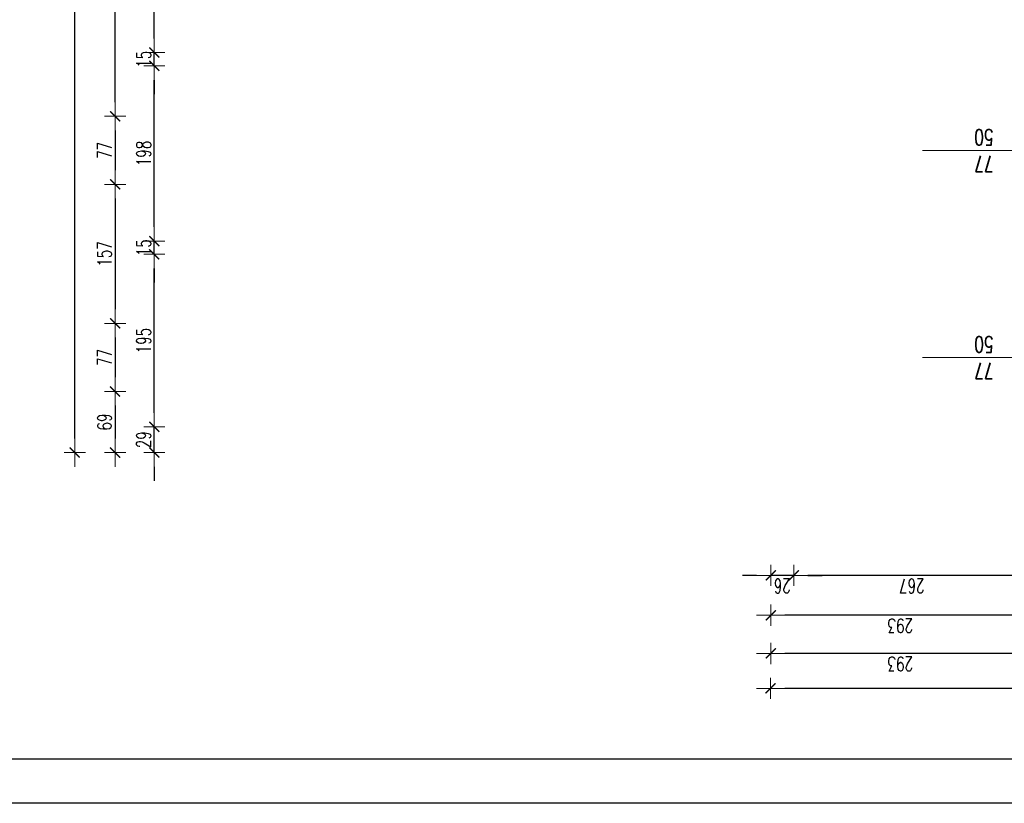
# Model space of a CAD drawing. Header units: millimetres. Extents: x -2948 to 78628, y 64669 to 215420.
# Tile 7 of 256: x 46790 to 47904, y 72947 to 73833. Entities that reach past the tile are written whole.
import ezdxf

# ---------------------------------------------------------------- set-up
doc = ezdxf.new("R2010")
doc.units = ezdxf.units.MM
for name, color, linetype, lineweight in [('1_OPIS_OKNA', 60, 'Continuous', 13), ('OPIS', 2, 'Continuous', 13), ('WYMIAR', 5, 'Continuous', 13)]:
    doc.layers.add(name, color=color, linetype=linetype, lineweight=lineweight)
doc.layers.add('FORMATKA', color=7, linetype='Continuous')
doc.styles.add('style2', font='romans.shx', dxfattribs={"width": 0.7})
doc.dimstyles.new('100', dxfattribs={"dimscale": 80, "dimtxt": 0.2, "dimasz": 0.2, "dimexe": 1.25, "dimexo": 0.625, "dimgap": 0.05, "dimtad": 1, "dimdec": 0, "dimdsep": 46, "dimlunit": 6, "dimtxsty": 'style2', "dimblk1": 'TICK', "dimblk2": 'TICK', "dimsah": 1, "dimcen": 0.2, "dimse1": 1, "dimse2": 1, "dimclrd": 256, "dimclrt": 2, "dimadec": 0, "dimazin": 0, "dimtfac": 1, "dimtdec": 0, "dimtix": 1, "dimtmove": 1, "dimatfit": 0, "dimldrblk": 'DOTSMALL', "dimfxl": 1, "dimtolj": 1, "dimtzin": 0, "dimarcsym": 0})

# ---------------------------------------------------------------- blocks, each defined once
blk = doc.blocks.new('TICK')
at = {"color": 5}
for p, q in [((0, -0.75), (0, 0.75)), ((-1, 0), (1, 0))]:
    blk.add_line(p, q, dxfattribs=at)
at = {"const_width": 0.1}
blk.add_lwpolyline([(-0.354, -0.354), (0.354, 0.354)], dxfattribs=at)
blk = doc.blocks.new('*D685')
at = {"layer": 'Defpoints', "color": 0, "ltscale": 2, "transparency": 16777216}
for p in [(47639.6, 75020.3), (47932.6, 73384.4), (47639.6, 73159.6)]:
    blk.add_point(p, dxfattribs=at)
at = {"layer": 'WYMIAR', "lineweight": -2, "ltscale": 2, "transparency": 16777216}
blk.add_line((47916.6, 73159.6), (47655.6, 73159.6), dxfattribs=at)
at = {"layer": 'WYMIAR', "lineweight": -2, "ltscale": 2, "transparency": 16777216, "xscale": 16, "yscale": 16, "zscale": 16, "rotation": 180}
blk.add_blockref('TICK', (47639.6, 73159.6), dxfattribs=at)
at = {"layer": 'WYMIAR', "lineweight": -2, "ltscale": 2, "transparency": 16777216, "xscale": 16, "yscale": 16, "zscale": 16}
blk.add_blockref('TICK', (47932.6, 73159.6), dxfattribs=at)
at = {"layer": 'WYMIAR', "color": 2, "ltscale": 2, "transparency": 16777216, "insert": (47786.1, 73147.6), "char_height": 16, "attachment_point": 5, "rotation": 180, "style": 'style2'}
blk.add_mtext('\\A1;293', dxfattribs=at)
blk = doc.blocks.new('_DotSmall')
at = {"layer": 'OPIS', "color": 0, "const_width": 0.5}
blk.add_lwpolyline([(-0.0625, 0, 1), (0.0625, 0, 1)], format="xyb", close=True, dxfattribs=at)
blk = doc.blocks.new('*D752')
at = {"layer": 'Defpoints', "color": 0, "ltscale": 2, "transparency": 16777216}
for p in [(47874.2, 73723.5), (46898.1, 73646.5), (47874.2, 73646.5)]:
    blk.add_point(p, dxfattribs=at)
at = {"layer": 'WYMIAR', "lineweight": -2, "ltscale": 2, "transparency": 16777216}
blk.add_line((46898.1, 73707.5), (46898.1, 73662.5), dxfattribs=at)
at = {"layer": 'WYMIAR', "lineweight": -2, "ltscale": 2, "transparency": 16777216, "xscale": 16, "yscale": 16, "zscale": 16}
for p, rotation in [((46898.1, 73723.5), 90), ((46898.1, 73646.5), 270)]:
    blk.add_blockref('TICK', p, dxfattribs=dict(at, rotation=rotation))
at = {"layer": 'WYMIAR', "color": 2, "ltscale": 2, "transparency": 16777216, "insert": (46886.1, 73685), "char_height": 16, "attachment_point": 5, "rotation": 90, "style": 'style2'}
blk.add_mtext('\\A1;77', dxfattribs=at)
blk = doc.blocks.new('*D753')
at = {"layer": 'Defpoints', "color": 0, "ltscale": 2, "transparency": 16777216}
for p in [(47874.2, 73646.5), (46898.1, 73489.5), (47874.2, 73489.5)]:
    blk.add_point(p, dxfattribs=at)
at = {"layer": 'WYMIAR', "lineweight": -2, "ltscale": 2, "transparency": 16777216}
blk.add_line((46898.1, 73630.5), (46898.1, 73505.5), dxfattribs=at)
at = {"layer": 'WYMIAR', "lineweight": -2, "ltscale": 2, "transparency": 16777216, "xscale": 16, "yscale": 16, "zscale": 16}
for p, rotation in [((46898.1, 73646.5), 90), ((46898.1, 73489.5), 270)]:
    blk.add_blockref('TICK', p, dxfattribs=dict(at, rotation=rotation))
at = {"layer": 'WYMIAR', "color": 2, "ltscale": 2, "transparency": 16777216, "insert": (46886.1, 73568), "char_height": 16, "attachment_point": 5, "rotation": 90, "style": 'style2'}
blk.add_mtext('\\A1;157', dxfattribs=at)
blk = doc.blocks.new('*D754')
at = {"layer": 'Defpoints', "color": 0, "ltscale": 2, "transparency": 16777216}
for p in [(47874.2, 73489.5), (46898.1, 73412.5), (47874.7, 73412.5)]:
    blk.add_point(p, dxfattribs=at)
at = {"layer": 'WYMIAR', "lineweight": -2, "ltscale": 2, "transparency": 16777216}
blk.add_line((46898.1, 73473.5), (46898.1, 73428.5), dxfattribs=at)
at = {"layer": 'WYMIAR', "lineweight": -2, "ltscale": 2, "transparency": 16777216, "xscale": 16, "yscale": 16, "zscale": 16}
for p, rotation in [((46898.1, 73489.5), 90), ((46898.1, 73412.5), 270)]:
    blk.add_blockref('TICK', p, dxfattribs=dict(at, rotation=rotation))
at = {"layer": 'WYMIAR', "color": 2, "ltscale": 2, "transparency": 16777216, "insert": (46886.1, 73451), "char_height": 16, "attachment_point": 5, "rotation": 90, "style": 'style2'}
blk.add_mtext('\\A1;77', dxfattribs=at)
blk = doc.blocks.new('*D737')
at = {"layer": 'Defpoints', "color": 0, "ltscale": 2, "transparency": 16777216}
for p in [(47874.7, 73412.5), (46898.1, 73343.5), (47874.7, 73343.5)]:
    blk.add_point(p, dxfattribs=at)
at = {"layer": 'WYMIAR', "lineweight": -2, "ltscale": 2, "transparency": 16777216}
blk.add_line((46898.1, 73396.5), (46898.1, 73359.5), dxfattribs=at)
at = {"layer": 'WYMIAR', "lineweight": -2, "ltscale": 2, "transparency": 16777216, "xscale": 16, "yscale": 16, "zscale": 16}
for p, rotation in [((46898.1, 73412.5), 90), ((46898.1, 73343.5), 270)]:
    blk.add_blockref('TICK', p, dxfattribs=dict(at, rotation=rotation))
at = {"layer": 'WYMIAR', "color": 2, "ltscale": 2, "transparency": 16777216, "insert": (46886.1, 73378), "char_height": 16, "attachment_point": 5, "rotation": 90, "style": 'style2'}
blk.add_mtext('\\A1;69', dxfattribs=at)
blk = doc.blocks.new('*D963')
at = {"layer": 'Defpoints', "color": 0, "ltscale": 2, "transparency": 16777216}
for p in [(47639.6, 75020.3), (47932.6, 73384.4), (47639.6, 73159.6)]:
    blk.add_point(p, dxfattribs=at)
at = {"layer": 'WYMIAR', "lineweight": -2, "ltscale": 2, "transparency": 16777216}
blk.add_line((47916.6, 73159.6), (47655.6, 73159.6), dxfattribs=at)
at = {"layer": 'WYMIAR', "lineweight": -2, "ltscale": 2, "transparency": 16777216, "xscale": 16, "yscale": 16, "zscale": 16, "rotation": 180}
blk.add_blockref('TICK', (47639.6, 73159.6), dxfattribs=at)
at = {"layer": 'WYMIAR', "lineweight": -2, "ltscale": 2, "transparency": 16777216, "xscale": 16, "yscale": 16, "zscale": 16}
blk.add_blockref('TICK', (47932.6, 73159.6), dxfattribs=at)
at = {"layer": 'WYMIAR', "color": 2, "ltscale": 2, "transparency": 16777216, "insert": (47786.1, 73147.6), "char_height": 16, "attachment_point": 5, "rotation": 180, "style": 'style2'}
blk.add_mtext('\\A1;293', dxfattribs=at)
blk = doc.blocks.new('*D966')
at = {"layer": 'Defpoints', "color": 0, "ltscale": 2, "transparency": 16777216}
for p in [(47639.6, 74977.2), (47932.6, 73341.3), (47639.6, 73116.5)]:
    blk.add_point(p, dxfattribs=at)
at = {"layer": 'WYMIAR', "lineweight": -2, "ltscale": 2, "transparency": 16777216}
blk.add_line((47916.6, 73116.5), (47655.6, 73116.5), dxfattribs=at)
at = {"layer": 'WYMIAR', "lineweight": -2, "ltscale": 2, "transparency": 16777216, "xscale": 16, "yscale": 16, "zscale": 16, "rotation": 180}
blk.add_blockref('TICK', (47639.6, 73116.5), dxfattribs=at)
at = {"layer": 'WYMIAR', "lineweight": -2, "ltscale": 2, "transparency": 16777216, "xscale": 16, "yscale": 16, "zscale": 16}
blk.add_blockref('TICK', (47932.6, 73116.5), dxfattribs=at)
at = {"layer": 'WYMIAR', "color": 2, "ltscale": 2, "transparency": 16777216, "insert": (47786.1, 73104.5), "char_height": 16, "attachment_point": 5, "rotation": 180, "style": 'style2'}
blk.add_mtext('\\A1;293', dxfattribs=at)
blk = doc.blocks.new('*D967')
at = {"layer": 'Defpoints', "color": 0, "ltscale": 2, "transparency": 16777216}
for p in [(47639.4, 75005.8), (48882.6, 73347.8), (47639.4, 73077)]:
    blk.add_point(p, dxfattribs=at)
at = {"layer": 'WYMIAR', "lineweight": -2, "ltscale": 2, "transparency": 16777216}
blk.add_line((48866.6, 73077), (47655.4, 73077), dxfattribs=at)
at = {"layer": 'WYMIAR', "lineweight": -2, "ltscale": 2, "transparency": 16777216, "xscale": 16, "yscale": 16, "zscale": 16, "rotation": 180}
blk.add_blockref('TICK', (47639.4, 73077), dxfattribs=at)
at = {"layer": 'WYMIAR', "lineweight": -2, "ltscale": 2, "transparency": 16777216, "xscale": 16, "yscale": 16, "zscale": 16}
blk.add_blockref('TICK', (48882.6, 73077), dxfattribs=at)
at = {"layer": 'WYMIAR', "color": 2, "ltscale": 2, "transparency": 16777216, "insert": (48261, 73065), "char_height": 16, "attachment_point": 5, "rotation": 180, "style": 'style2'}
blk.add_mtext('\\A1;1\xa0243', dxfattribs=at)
blk = doc.blocks.new('*D990')
at = {"layer": 'Defpoints', "color": 0, "ltscale": 2, "transparency": 16777216}
for p in [(47874.2, 73723.5), (46898.1, 73646.5), (47874.2, 73646.5)]:
    blk.add_point(p, dxfattribs=at)
at = {"layer": 'WYMIAR', "lineweight": -2, "ltscale": 2, "transparency": 16777216}
blk.add_line((46898.1, 73707.5), (46898.1, 73662.5), dxfattribs=at)
at = {"layer": 'WYMIAR', "lineweight": -2, "ltscale": 2, "transparency": 16777216, "xscale": 16, "yscale": 16, "zscale": 16}
for p, rotation in [((46898.1, 73723.5), 90), ((46898.1, 73646.5), 270)]:
    blk.add_blockref('TICK', p, dxfattribs=dict(at, rotation=rotation))
at = {"layer": 'WYMIAR', "color": 2, "ltscale": 2, "transparency": 16777216, "insert": (46886.1, 73685), "char_height": 16, "attachment_point": 5, "rotation": 90, "style": 'style2'}
blk.add_mtext('\\A1;77', dxfattribs=at)
blk = doc.blocks.new('*D991')
at = {"layer": 'Defpoints', "color": 0, "ltscale": 2, "transparency": 16777216}
for p in [(47874.2, 73646.5), (46898.1, 73489.5), (47874.2, 73489.5)]:
    blk.add_point(p, dxfattribs=at)
at = {"layer": 'WYMIAR', "lineweight": -2, "ltscale": 2, "transparency": 16777216}
blk.add_line((46898.1, 73630.5), (46898.1, 73505.5), dxfattribs=at)
at = {"layer": 'WYMIAR', "lineweight": -2, "ltscale": 2, "transparency": 16777216, "xscale": 16, "yscale": 16, "zscale": 16}
for p, rotation in [((46898.1, 73646.5), 90), ((46898.1, 73489.5), 270)]:
    blk.add_blockref('TICK', p, dxfattribs=dict(at, rotation=rotation))
at = {"layer": 'WYMIAR', "color": 2, "ltscale": 2, "transparency": 16777216, "insert": (46886.1, 73568), "char_height": 16, "attachment_point": 5, "rotation": 90, "style": 'style2'}
blk.add_mtext('\\A1;157', dxfattribs=at)
blk = doc.blocks.new('*D992')
at = {"layer": 'Defpoints', "color": 0, "ltscale": 2, "transparency": 16777216}
for p in [(47874.2, 73489.5), (46898.1, 73412.5), (47874.7, 73412.5)]:
    blk.add_point(p, dxfattribs=at)
at = {"layer": 'WYMIAR', "lineweight": -2, "ltscale": 2, "transparency": 16777216}
blk.add_line((46898.1, 73473.5), (46898.1, 73428.5), dxfattribs=at)
at = {"layer": 'WYMIAR', "lineweight": -2, "ltscale": 2, "transparency": 16777216, "xscale": 16, "yscale": 16, "zscale": 16}
for p, rotation in [((46898.1, 73489.5), 90), ((46898.1, 73412.5), 270)]:
    blk.add_blockref('TICK', p, dxfattribs=dict(at, rotation=rotation))
at = {"layer": 'WYMIAR', "color": 2, "ltscale": 2, "transparency": 16777216, "insert": (46886.1, 73451), "char_height": 16, "attachment_point": 5, "rotation": 90, "style": 'style2'}
blk.add_mtext('\\A1;77', dxfattribs=at)
blk = doc.blocks.new('*D993')
at = {"layer": 'Defpoints', "color": 0, "ltscale": 2, "transparency": 16777216}
for p in [(47874.7, 73412.5), (-2948.3, 73343.5), (46898.1, 73343.5)]:
    blk.add_point(p, dxfattribs=at)
at = {"layer": 'WYMIAR', "lineweight": -2, "ltscale": 2, "transparency": 16777216}
blk.add_line((46898.1, 73396.5), (46898.1, 73359.5), dxfattribs=at)
at = {"layer": 'WYMIAR', "lineweight": -2, "ltscale": 2, "transparency": 16777216, "xscale": 16, "yscale": 16, "zscale": 16}
for p, rotation in [((46898.1, 73412.5), 90), ((46898.1, 73343.5), 270)]:
    blk.add_blockref('TICK', p, dxfattribs=dict(at, rotation=rotation))
at = {"layer": 'WYMIAR', "color": 2, "ltscale": 2, "transparency": 16777216, "insert": (46886.1, 73378), "char_height": 16, "attachment_point": 5, "rotation": 90, "style": 'style2'}
blk.add_mtext('\\A1;69', dxfattribs=at)
blk = doc.blocks.new('*D1004')
at = {"layer": 'Defpoints', "color": 0, "ltscale": 2, "transparency": 16777216}
for p in [(46898.1, 74018.5), (47845.2, 74018.5), (47845.2, 73723.5)]:
    blk.add_point(p, dxfattribs=at)
at = {"layer": 'WYMIAR', "lineweight": -2, "ltscale": 2, "transparency": 16777216}
blk.add_line((46898.1, 73739.5), (46898.1, 74002.5), dxfattribs=at)
at = {"layer": 'WYMIAR', "lineweight": -2, "ltscale": 2, "transparency": 16777216, "xscale": 16, "yscale": 16, "zscale": 16}
for p, rotation in [((46898.1, 74018.5), 90), ((46898.1, 73723.5), 270)]:
    blk.add_blockref('TICK', p, dxfattribs=dict(at, rotation=rotation))
at = {"layer": 'WYMIAR', "color": 2, "ltscale": 2, "transparency": 16777216, "insert": (46886.1, 73871), "char_height": 16, "attachment_point": 5, "rotation": 90, "style": 'style2'}
blk.add_mtext('\\A1;295', dxfattribs=at)
blk = doc.blocks.new('*D1005')
at = {"layer": 'Defpoints', "color": 0, "ltscale": 2, "transparency": 16777216}
for p in [(46852.4, 83010.5), (47594.4, 83010.5), (47594.4, 73343.5)]:
    blk.add_point(p, dxfattribs=at)
at = {"layer": 'WYMIAR', "lineweight": -2, "ltscale": 2, "transparency": 16777216}
blk.add_line((46852.4, 73359.5), (46852.4, 82994.5), dxfattribs=at)
at = {"layer": 'WYMIAR', "lineweight": -2, "ltscale": 2, "transparency": 16777216, "xscale": 16, "yscale": 16, "zscale": 16}
for p, rotation in [((46852.4, 83010.5), 90.00020786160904), ((46852.4, 73343.5), 270.0002078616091)]:
    blk.add_blockref('TICK', p, dxfattribs=dict(at, rotation=rotation))
at = {"layer": 'WYMIAR', "color": 2, "ltscale": 2, "transparency": 16777216, "insert": (46839.9, 78177), "char_height": 16, "attachment_point": 5, "rotation": 90.0002, "style": 'style2'}
blk.add_mtext('\\A1;9\xa0667', dxfattribs=at)
blk = doc.blocks.new('*D1042')
at = {"layer": 'Defpoints', "color": 0, "ltscale": 2, "transparency": 16777216}
for p in [(46942.4, 73372.5), (47973.6, 73372.5), (47932.6, 73343.5)]:
    blk.add_point(p, dxfattribs=at)
at = {"layer": 'WYMIAR', "lineweight": -2, "ltscale": 2, "transparency": 16777216}
for p, q in [((46942.4, 73388.5), (46942.4, 73404.5)), ((46942.4, 73343.5), (46942.4, 73372.5)), ((46942.4, 73327.5), (46942.4, 73311.5))]:
    blk.add_line(p, q, dxfattribs=at)
at = {"layer": 'WYMIAR', "lineweight": -2, "ltscale": 2, "transparency": 16777216, "xscale": 16, "yscale": 16, "zscale": 16}
for p, rotation in [((46942.4, 73372.5), 270), ((46942.4, 73343.5), 90)]:
    blk.add_blockref('TICK', p, dxfattribs=dict(at, rotation=rotation))
at = {"layer": 'WYMIAR', "color": 2, "ltscale": 2, "transparency": 16777216, "insert": (46930.4, 73358), "char_height": 16, "attachment_point": 5, "rotation": 90, "style": 'style2'}
blk.add_mtext('\\A1;29', dxfattribs=at)
blk = doc.blocks.new('*D1043')
at = {"layer": 'Defpoints', "color": 0, "ltscale": 2, "transparency": 16777216}
for p in [(46942.4, 73567.5), (47973.6, 73567.5), (47973.6, 73372.5)]:
    blk.add_point(p, dxfattribs=at)
at = {"layer": 'WYMIAR', "lineweight": -2, "ltscale": 2, "transparency": 16777216}
blk.add_line((46942.4, 73388.5), (46942.4, 73551.5), dxfattribs=at)
at = {"layer": 'WYMIAR', "lineweight": -2, "ltscale": 2, "transparency": 16777216, "xscale": 16, "yscale": 16, "zscale": 16}
for p, rotation in [((46942.4, 73567.5), 90), ((46942.4, 73372.5), 270)]:
    blk.add_blockref('TICK', p, dxfattribs=dict(at, rotation=rotation))
at = {"layer": 'WYMIAR', "color": 2, "ltscale": 2, "transparency": 16777216, "insert": (46930.4, 73470), "char_height": 16, "attachment_point": 5, "rotation": 90, "style": 'style2'}
blk.add_mtext('\\A1;195', dxfattribs=at)
blk = doc.blocks.new('*D1044')
at = {"layer": 'Defpoints', "color": 0, "ltscale": 2, "transparency": 16777216}
for p in [(46942.4, 73582.5), (47973.6, 73582.5), (47973.6, 73567.5)]:
    blk.add_point(p, dxfattribs=at)
at = {"layer": 'WYMIAR', "lineweight": -2, "ltscale": 2, "transparency": 16777216}
for p, q in [((46942.4, 73598.5), (46942.4, 73614.5)), ((46942.4, 73567.5), (46942.4, 73582.5)), ((46942.4, 73551.5), (46942.4, 73535.5))]:
    blk.add_line(p, q, dxfattribs=at)
at = {"layer": 'WYMIAR', "lineweight": -2, "ltscale": 2, "transparency": 16777216, "xscale": 16, "yscale": 16, "zscale": 16}
for p, rotation in [((46942.4, 73582.5), 270), ((46942.4, 73567.5), 90)]:
    blk.add_blockref('TICK', p, dxfattribs=dict(at, rotation=rotation))
at = {"layer": 'WYMIAR', "color": 2, "ltscale": 2, "transparency": 16777216, "insert": (46930.4, 73575), "char_height": 16, "attachment_point": 5, "rotation": 90, "style": 'style2'}
blk.add_mtext('\\A1;15', dxfattribs=at)
blk = doc.blocks.new('*D1045')
at = {"layer": 'Defpoints', "color": 0, "ltscale": 2, "transparency": 16777216}
for p in [(46942.4, 73780.5), (47973.6, 73780.5), (47973.6, 73582.5)]:
    blk.add_point(p, dxfattribs=at)
at = {"layer": 'WYMIAR', "lineweight": -2, "ltscale": 2, "transparency": 16777216}
blk.add_line((46942.4, 73598.5), (46942.4, 73764.5), dxfattribs=at)
at = {"layer": 'WYMIAR', "lineweight": -2, "ltscale": 2, "transparency": 16777216, "xscale": 16, "yscale": 16, "zscale": 16}
for p, rotation in [((46942.4, 73780.5), 90), ((46942.4, 73582.5), 270)]:
    blk.add_blockref('TICK', p, dxfattribs=dict(at, rotation=rotation))
at = {"layer": 'WYMIAR', "color": 2, "ltscale": 2, "transparency": 16777216, "insert": (46930.4, 73681.5), "char_height": 16, "attachment_point": 5, "rotation": 90, "style": 'style2'}
blk.add_mtext('\\A1;198', dxfattribs=at)
blk = doc.blocks.new('*D1046')
at = {"layer": 'Defpoints', "color": 0, "ltscale": 2, "transparency": 16777216}
for p in [(46942.4, 73795.5), (47973.6, 73795.5), (47973.6, 73780.5)]:
    blk.add_point(p, dxfattribs=at)
at = {"layer": 'WYMIAR', "lineweight": -2, "ltscale": 2, "transparency": 16777216}
for p, q in [((46942.4, 73811.5), (46942.4, 73827.5)), ((46942.4, 73780.5), (46942.4, 73795.5)), ((46942.4, 73764.5), (46942.4, 73748.5))]:
    blk.add_line(p, q, dxfattribs=at)
at = {"layer": 'WYMIAR', "lineweight": -2, "ltscale": 2, "transparency": 16777216, "xscale": 16, "yscale": 16, "zscale": 16}
for p, rotation in [((46942.4, 73795.5), 270), ((46942.4, 73780.5), 90)]:
    blk.add_blockref('TICK', p, dxfattribs=dict(at, rotation=rotation))
at = {"layer": 'WYMIAR', "color": 2, "ltscale": 2, "transparency": 16777216, "insert": (46930.4, 73788), "char_height": 16, "attachment_point": 5, "rotation": 90, "style": 'style2'}
blk.add_mtext('\\A1;15', dxfattribs=at)
blk = doc.blocks.new('*D1047')
at = {"layer": 'Defpoints', "color": 0, "ltscale": 2, "transparency": 16777216}
for p in [(46942.4, 73975.5), (47973.6, 73975.5), (47973.6, 73795.5)]:
    blk.add_point(p, dxfattribs=at)
at = {"layer": 'WYMIAR', "lineweight": -2, "ltscale": 2, "transparency": 16777216}
blk.add_line((46942.4, 73811.5), (46942.4, 73959.5), dxfattribs=at)
at = {"layer": 'WYMIAR', "lineweight": -2, "ltscale": 2, "transparency": 16777216, "xscale": 16, "yscale": 16, "zscale": 16}
for p, rotation in [((46942.4, 73975.5), 90), ((46942.4, 73795.5), 270)]:
    blk.add_blockref('TICK', p, dxfattribs=dict(at, rotation=rotation))
at = {"layer": 'WYMIAR', "color": 2, "ltscale": 2, "transparency": 16777216, "insert": (46930.4, 73885.5), "char_height": 16, "attachment_point": 5, "rotation": 90, "style": 'style2'}
blk.add_mtext('\\A1;180', dxfattribs=at)
blk = doc.blocks.new('*D1088')
at = {"layer": 'Defpoints', "color": 0, "ltscale": 2, "transparency": 16777216}
for p in [(47665.6, 75060.2), (47932.6, 75034.2), (47665.6, 73204.7)]:
    blk.add_point(p, dxfattribs=at)
at = {"layer": 'WYMIAR', "lineweight": -2, "ltscale": 2, "transparency": 16777216}
blk.add_line((47916.6, 73204.7), (47681.6, 73204.7), dxfattribs=at)
at = {"layer": 'WYMIAR', "lineweight": -2, "ltscale": 2, "transparency": 16777216, "xscale": 16, "yscale": 16, "zscale": 16, "rotation": 180}
blk.add_blockref('TICK', (47665.6, 73204.7), dxfattribs=at)
at = {"layer": 'WYMIAR', "lineweight": -2, "ltscale": 2, "transparency": 16777216, "xscale": 16, "yscale": 16, "zscale": 16}
blk.add_blockref('TICK', (47932.6, 73204.7), dxfattribs=at)
at = {"layer": 'WYMIAR', "color": 2, "ltscale": 2, "transparency": 16777216, "insert": (47799.1, 73192.7), "char_height": 16, "attachment_point": 5, "rotation": 180, "style": 'style2'}
blk.add_mtext('\\A1;267', dxfattribs=at)
blk = doc.blocks.new('*D1089')
at = {"layer": 'Defpoints', "color": 0, "ltscale": 2, "transparency": 16777216}
for p in [(47639.6, 75060.2), (47665.6, 75060.2), (47639.6, 73204.7)]:
    blk.add_point(p, dxfattribs=at)
at = {"layer": 'WYMIAR', "lineweight": -2, "ltscale": 2, "transparency": 16777216}
for p, q in [((47623.6, 73204.7), (47607.6, 73204.7)), ((47665.6, 73204.7), (47639.6, 73204.7)), ((47681.6, 73204.7), (47697.6, 73204.7))]:
    blk.add_line(p, q, dxfattribs=at)
at = {"layer": 'WYMIAR', "lineweight": -2, "ltscale": 2, "transparency": 16777216, "xscale": 16, "yscale": 16, "zscale": 16}
blk.add_blockref('TICK', (47639.6, 73204.7), dxfattribs=at)
at = {"layer": 'WYMIAR', "lineweight": -2, "ltscale": 2, "transparency": 16777216, "xscale": 16, "yscale": 16, "zscale": 16, "rotation": 180}
blk.add_blockref('TICK', (47665.6, 73204.7), dxfattribs=at)
at = {"layer": 'WYMIAR', "color": 2, "ltscale": 2, "transparency": 16777216, "insert": (47652.6, 73192.7), "char_height": 16, "attachment_point": 5, "rotation": 180, "style": 'style2'}
blk.add_mtext('\\A1;26', dxfattribs=at)

msp = doc.modelspace()

# ---------------------------------------------------------------- linework, layer by layer
at = {"layer": '1_OPIS_OKNA'}
for p, q in [((47952.6, 73685), (47811, 73685)), ((47952.6, 73451), (47811, 73451))]:
    msp.add_line(p, q, dxfattribs=at)
at = {"layer": 'FORMATKA', "ltscale": 2}
for points in [[(49661.2, 83447.1), (49661.2, 72947.1), (46691.2, 72947.1), (46691.2, 83447.1)], [(46741.2, 72997.1), (46741.2, 83392.1), (49611.2, 83392.1), (49611.2, 72997.1)]]:
    msp.add_lwpolyline(points, close=True, dxfattribs=at)

# ---------------------------------------------------------------- texts
at = {"layer": '1_OPIS_OKNA', "ltscale": 0.2, "char_height": 18, "width": 280.137, "attachment_point": 1, "rotation": 179.9915, "style": 'style2'}
for insert in [(47891.4, 73660.7), (47891.4, 73426.7)]:
    msp.add_mtext('77\\P50', dxfattribs=dict(at, insert=insert))

# ---------------------------------------------------------------- dimensions: what is measured, and where the dimension line sits
at = {"layer": 'WYMIAR', "ltscale": 2}
dim = msp.add_linear_dim(base=(46852.4, 83010.5), p1=(47594.4, 73343.5), p2=(47594.4, 83010.5), angle=90.0002, dimstyle='100', dxfattribs=at)
dim.commit()
dim.dimension.update_dxf_attribs({"geometry": '*D1005', "text_midpoint": (46851.9, 78177), "dimtype": 161})
for base, p1, p2, angle, picture, middle in [((47639.6, 73204.7), (47665.6, 75060.2), (47639.6, 75060.2), 180, '*D1089', (47652.6, 73192.7)), ((47665.6, 73204.7), (47932.6, 75034.2), (47665.6, 75060.2), 180, '*D1088', (47799.1, 73192.7)), ((47639.6, 73159.6), (47932.6, 73384.4), (47639.6, 75020.3), 180, '*D685', (47786.1, 73147.6)), ((47639.6, 73159.6), (47932.6, 73384.4), (47639.6, 75020.3), 180, '*D963', (47786.1, 73147.6)), ((47639.4, 73077), (48882.6, 73347.8), (47639.4, 75005.8), 180, '*D967', (48261, 73065)), ((47639.6, 73116.5), (47932.6, 73341.3), (47639.6, 74977.2), 180, '*D966', (47786.1, 73104.5)), ((46942.4, 73975.5), (47973.6, 73795.5), (47973.6, 73975.5), 90, '*D1047', (46930.4, 73885.5)), ((46942.4, 73795.5), (47973.6, 73780.5), (47973.6, 73795.5), 90, '*D1046', (46930.4, 73788)), ((46942.4, 73780.5), (47973.6, 73582.5), (47973.6, 73780.5), 90, '*D1045', (46930.4, 73681.5)), ((46898.1, 73646.5), (47874.2, 73723.5), (47874.2, 73646.5), 90, '*D752', (46886.1, 73685)), ((46898.1, 73646.5), (47874.2, 73723.5), (47874.2, 73646.5), 90, '*D990', (46886.1, 73685)), ((46898.1, 73489.5), (47874.2, 73646.5), (47874.2, 73489.5), 90, '*D753', (46886.1, 73568)), ((46898.1, 73489.5), (47874.2, 73646.5), (47874.2, 73489.5), 90, '*D991', (46886.1, 73568)), ((46942.4, 73582.5), (47973.6, 73567.5), (47973.6, 73582.5), 90, '*D1044', (46930.4, 73575)), ((46942.4, 73567.5), (47973.6, 73372.5), (47973.6, 73567.5), 90, '*D1043', (46930.4, 73470)), ((46898.1, 73412.5), (47874.2, 73489.5), (47874.7, 73412.5), 90, '*D754', (46886.1, 73451)), ((46898.1, 73412.5), (47874.2, 73489.5), (47874.7, 73412.5), 90, '*D992', (46886.1, 73451)), ((46898.1, 73343.5), (47874.7, 73412.5), (-2948.3, 73343.5), 90, '*D993', (46886.1, 73378)), ((46898.1, 73343.5), (47874.7, 73412.5), (47874.7, 73343.5), 90, '*D737', (46886.1, 73378)), ((46942.4, 73372.5), (47932.6, 73343.5), (47973.6, 73372.5), 90, '*D1042', (46930.4, 73358))]:
    dim = msp.add_linear_dim(base=base, p1=p1, p2=p2, angle=angle, dimstyle='100', dxfattribs=at)
    dim.commit()
    dim.dimension.update_dxf_attribs({"geometry": picture, "text_midpoint": middle})
dim = msp.add_aligned_dim(p1=(47845.2, 73723.5), p2=(47845.2, 74018.5), distance=947, dimstyle='100', dxfattribs=at)
dim.commit()
dim.dimension.update_dxf_attribs({"geometry": '*D1004', "text_midpoint": (46886.1, 73871)})

doc.saveas('drawing.dxf')
